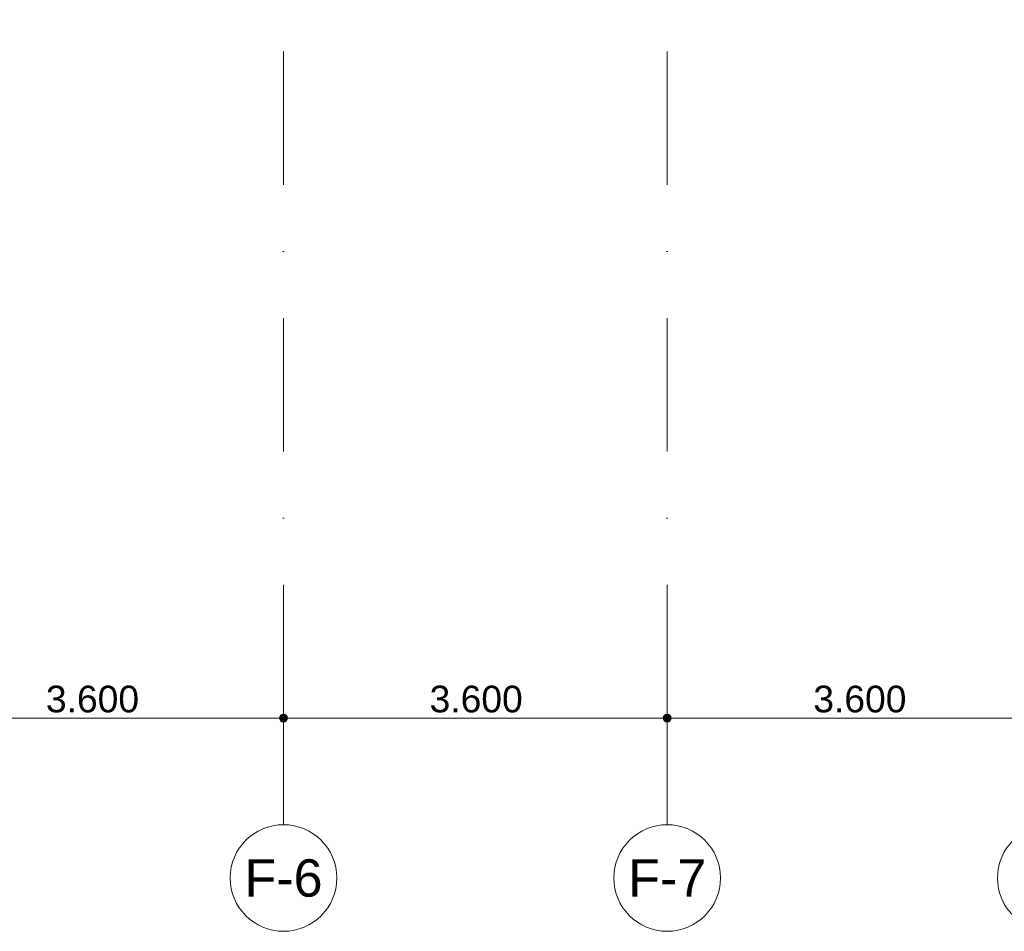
# Model space of a CAD drawing. Header units: millimetres. Extents: x -54205 to 99702, y -35458 to 70878.
# Tile 4 of 226: x -36425 to -27187, y -2884 to 5666. Entities that reach past the tile are written whole.
import ezdxf
from ezdxf.enums import TextEntityAlignment as Align

# ---------------------------------------------------------------- set-up
doc = ezdxf.new("R2010")
doc.units = ezdxf.units.MM
doc.header["$MEASUREMENT"] = 0
doc.linetypes.add('streep-punt', pattern=[2500, 1250, -625, 0, -625])
for name, color, linetype in [('Maatvoering 1_ 100', 7, 'Continuous'), ('Maatvoering 1_ 100 2D arcering', 7, 'Continuous'), ('Stramien', 7, 'Continuous')]:
    doc.layers.add(name, color=color, linetype=linetype)
doc.styles.add('GENERATED_STYLE_1', font='arial.ttf')
doc.dimstyles.new('GENERATED_STYLE__1', dxfattribs={"dimtxt": 250, "dimasz": 142.5, "dimexe": 0.18, "dimexo": 0.0625, "dimgap": 0, "dimtad": 1, "dimtih": 1, "dimtoh": 1, "dimdec": 0, "dimzin": 0, "dimdsep": 46, "dimtxsty": 'GENERATED_STYLE_1', "dimblk": 'ARROWHEAD_11', "dimblk1": 'ARROWHEAD_11', "dimblk2": 'ARROWHEAD_11', "dimcen": 0.09, "dimse1": 1, "dimse2": 1, "dimclrd": 2, "dimclre": 2, "dimclrt": 2, "dimadec": 1, "dimazin": 0, "dimtfac": 1, "dimtdec": 4, "dimtmove": 0, "dimatfit": 3, "dimfxl": 1, "dimtolj": 1, "dimtzin": 0, "dimarcsym": 0})

# ---------------------------------------------------------------- blocks, each defined once
blk = doc.blocks.new('Standard grid marker')
at = {"layer": 'Stramien', "color": 1, "linetype": 'streep-punt', "lineweight": 0}
for q in [(0, 0), (61400.2, 0)]:
    blk.add_line((1000, 0), q, dxfattribs=at)
at = {"layer": 'Stramien', "color": 2, "linetype": 'Continuous', "lineweight": 0, "flags": 128}
blk.add_lwpolyline([(0, 0, 1), (-1000, 0, 1)], format="xyb", close=True, dxfattribs=at)
at = {"layer": 'Stramien', "color": 1, "linetype": 'streep-punt', "lineweight": 0}
blk.add_point((1000, 0), dxfattribs=at)
blk.add_point((1000, 0), dxfattribs=at)
at = {"layer": 'Stramien', "color": 2, "lineweight": 0, "style": 'GENERATED_STYLE_1'}
for tag, p in [('AC_MarkerText_1_0', (-245, -80)), ('AC_MarkerText_1_1', (63155.2, -80))]:
    blk.add_attdef(tag, text='', height=350, rotation=270, dxfattribs=at).set_placement(p, align=Align.TOP_CENTER)
blk = doc.blocks.new('*D1083')
at = {"layer": 'Maatvoering 1_ 100 2D arcering', "linetype": 'Continuous', "lineweight": 0}
for points in [[(-37587.5, -884.3), (-37584.6, -898.7), (-37576.5, -910.8), (-37564.4, -919), (-37550, -921.8), (-37535.6, -919), (-37523.5, -910.8), (-37515.4, -898.7), (-37512.5, -884.3), (-37515.4, -870), (-37523.5, -857.8), (-37535.6, -849.7), (-37550, -846.8), (-37564.4, -849.7), (-37576.5, -857.8), (-37584.6, -870)], [(-33987.5, -884.3), (-33984.6, -898.7), (-33976.5, -910.8), (-33964.4, -919), (-33950, -921.8), (-33935.6, -919), (-33923.5, -910.8), (-33915.4, -898.7), (-33912.5, -884.3), (-33915.4, -870), (-33923.5, -857.8), (-33935.6, -849.7), (-33950, -846.8), (-33964.4, -849.7), (-33976.5, -857.8), (-33984.6, -870)]]:
    blk.add_hatch(color=1, dxfattribs=at).paths.add_polyline_path(points)
at = {"layer": 'Maatvoering 1_ 100', "color": 2, "linetype": 'Continuous', "lineweight": 0}
for p, q in [((-37550, -846.8), (-37550, -743.7)), ((-33950, -846.8), (-33950, -743.7)), ((-37550, -1024.9), (-37550, -921.8)), ((-37512.5, -884.3), (-33987.5, -884.3)), ((-33950, -1024.9), (-33950, -921.8))]:
    blk.add_line(p, q, dxfattribs=at)
at = {"layer": 'Maatvoering 1_ 100', "color": 1, "linetype": 'Continuous', "lineweight": 0}
for centre in [(-37550, -884.3), (-33950, -884.3)]:
    blk.add_circle(centre, 37.5, dxfattribs=at)
at = {"layer": 'Maatvoering 1_ 100', "color": 2, "lineweight": 0, "insert": (-36179, -834.3), "char_height": 250, "attachment_point": 7, "style": 'GENERATED_STYLE_1'}
blk.add_mtext('\\A1;{\\pql;\\fArial|b0|i0|c0|p0;\\W1.000000;3.600}', dxfattribs=at)
blk = doc.blocks.new('ARROWHEAD_11')
at = {"color": 0, "linetype": 'Continuous', "lineweight": 0}
blk.add_line((0, 0), (-1, 0), dxfattribs=at)
at = {"color": 0, "linetype": 'Continuous', "lineweight": 0, "const_width": 0.25, "flags": 128}
blk.add_lwpolyline([(-0.125, 0, 1), (0.125, 0, 1)], format="xyb", close=True, dxfattribs=at)
blk = doc.blocks.new('*D1084')
at = {"layer": 'Maatvoering 1_ 100 2D arcering', "linetype": 'Continuous', "lineweight": 0}
for points in [[(-33987.5, -884.3), (-33984.6, -898.7), (-33976.5, -910.8), (-33964.4, -919), (-33950, -921.8), (-33935.6, -919), (-33923.5, -910.8), (-33915.4, -898.7), (-33912.5, -884.3), (-33915.4, -870), (-33923.5, -857.8), (-33935.6, -849.7), (-33950, -846.8), (-33964.4, -849.7), (-33976.5, -857.8), (-33984.6, -870)], [(-30387.5, -884.3), (-30384.6, -898.7), (-30376.5, -910.8), (-30364.4, -919), (-30350, -921.8), (-30335.6, -919), (-30323.5, -910.8), (-30315.4, -898.7), (-30312.5, -884.3), (-30315.4, -870), (-30323.5, -857.8), (-30335.6, -849.7), (-30350, -846.8), (-30364.4, -849.7), (-30376.5, -857.8), (-30384.6, -870)]]:
    blk.add_hatch(color=1, dxfattribs=at).paths.add_polyline_path(points)
at = {"layer": 'Maatvoering 1_ 100', "color": 2, "linetype": 'Continuous', "lineweight": 0}
for p, q in [((-33950, -846.8), (-33950, -743.7)), ((-30350, -846.8), (-30350, -743.7)), ((-33950, -1024.9), (-33950, -921.8)), ((-33912.5, -884.3), (-30387.5, -884.3)), ((-30350, -1024.9), (-30350, -921.8))]:
    blk.add_line(p, q, dxfattribs=at)
at = {"layer": 'Maatvoering 1_ 100', "color": 1, "linetype": 'Continuous', "lineweight": 0}
for centre in [(-33950, -884.3), (-30350, -884.3)]:
    blk.add_circle(centre, 37.5, dxfattribs=at)
at = {"layer": 'Maatvoering 1_ 100', "color": 2, "lineweight": 0, "insert": (-32579, -834.3), "char_height": 250, "attachment_point": 7, "style": 'GENERATED_STYLE_1'}
blk.add_mtext('\\A1;{\\pql;\\fArial|b0|i0|c0|p0;\\W1.000000;3.600}', dxfattribs=at)
blk = doc.blocks.new('*D1085')
at = {"layer": 'Maatvoering 1_ 100 2D arcering', "linetype": 'Continuous', "lineweight": 0}
for points in [[(-30387.5, -884.3), (-30384.6, -898.7), (-30376.5, -910.8), (-30364.4, -919), (-30350, -921.8), (-30335.6, -919), (-30323.5, -910.8), (-30315.4, -898.7), (-30312.5, -884.3), (-30315.4, -870), (-30323.5, -857.8), (-30335.6, -849.7), (-30350, -846.8), (-30364.4, -849.7), (-30376.5, -857.8), (-30384.6, -870)], [(-26787.5, -884.3), (-26784.6, -898.7), (-26776.5, -910.8), (-26764.4, -919), (-26750, -921.8), (-26735.6, -919), (-26723.5, -910.8), (-26715.4, -898.7), (-26712.5, -884.3), (-26715.4, -870), (-26723.5, -857.8), (-26735.6, -849.7), (-26750, -846.8), (-26764.4, -849.7), (-26776.5, -857.8), (-26784.6, -870)]]:
    blk.add_hatch(color=1, dxfattribs=at).paths.add_polyline_path(points)
at = {"layer": 'Maatvoering 1_ 100', "color": 2, "linetype": 'Continuous', "lineweight": 0}
for p, q in [((-30350, -846.8), (-30350, -743.7)), ((-26750, -846.8), (-26750, -743.7)), ((-30350, -1024.9), (-30350, -921.8)), ((-30312.5, -884.3), (-26787.5, -884.3)), ((-26750, -1024.9), (-26750, -921.8))]:
    blk.add_line(p, q, dxfattribs=at)
at = {"layer": 'Maatvoering 1_ 100', "color": 1, "linetype": 'Continuous', "lineweight": 0}
for centre in [(-30350, -884.3), (-26750, -884.3)]:
    blk.add_circle(centre, 37.5, dxfattribs=at)
at = {"layer": 'Maatvoering 1_ 100', "color": 2, "lineweight": 0, "insert": (-28979, -834.3), "char_height": 250, "attachment_point": 7, "style": 'GENERATED_STYLE_1'}
blk.add_mtext('\\A1;{\\pql;\\fArial|b0|i0|c0|p0;\\W1.000000;3.600}', dxfattribs=at)

msp = doc.modelspace()

# ---------------------------------------------------------------- block references
at = {"layer": 'Stramien', "color": 1, "linetype": 'Continuous', "lineweight": 0}
ref = msp.add_blockref('Standard grid marker', (-33950, -1884.3), dxfattribs=dict(at, zscale=1000, rotation=90))
ref.add_attrib('AC_MarkerText_1', 'F-6', dxfattribs={"color": 2, "lineweight": 0, "height": 350, "rotation": 360, "style": 'GENERATED_STYLE_1'}).set_placement((-33950, -2209.3), align=Align.TOP_CENTER)
ref = msp.add_blockref('Standard grid marker', (-30350, -1884.3), dxfattribs=dict(at, zscale=1000, rotation=90))
ref.add_attrib('AC_MarkerText_1', 'F-7', dxfattribs={"color": 2, "lineweight": 0, "height": 350, "rotation": 360, "style": 'GENERATED_STYLE_1'}).set_placement((-30350, -2209.3), align=Align.TOP_CENTER)
at = {"layer": 'Stramien', "color": 1, "linetype": 'Continuous', "lineweight": 0, "zscale": 1000, "rotation": 90}
msp.add_blockref('Standard grid marker', (-26750, -1884.3), dxfattribs=at)

# ---------------------------------------------------------------- dimensions: what is measured, and where the dimension line sits
at = {"layer": 'Maatvoering 1_ 100', "color": 2, "linetype": 'Continuous', "lineweight": 0}
for base, p1, p2, picture, middle in [((-33950, -884.3), (-37550, -1884.3), (-33950, -1884.3), '*D1083', (-35760.2, -709.3)), ((-30350, -884.3), (-33950, -1884.3), (-30350, -1884.3), '*D1084', (-32160.2, -709.3)), ((-26750, -884.3), (-30350, -1884.3), (-26750, -1884.3), '*D1085', (-28560.2, -709.3))]:
    dim = msp.add_linear_dim(base=base, p1=p1, p2=p2, dimstyle='GENERATED_STYLE__1', dxfattribs=at)
    dim.commit()
    dim.dimension.update_dxf_attribs({"geometry": picture, "text_midpoint": middle, "dimtype": 160})

doc.saveas('drawing.dxf')
